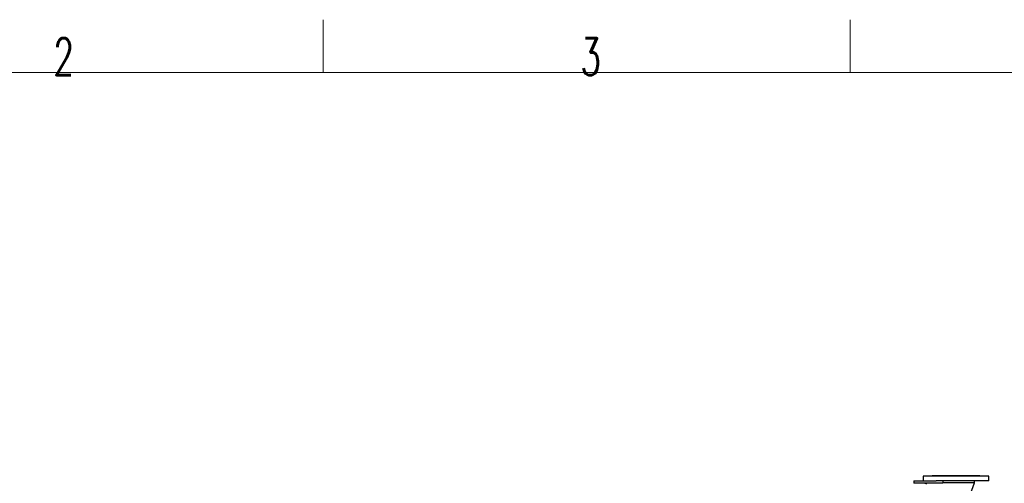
# Model space of a CAD drawing. Header units: inches. Extents: x 0 to 23760, y -13 to 16800.
# Tile 113 of 223: x 2728 to 6465, y 15039 to 16800. Entities that reach past the tile are written whole.
import ezdxf

# ---------------------------------------------------------------- set-up
doc = ezdxf.new("R2010")
doc.units = ezdxf.units.IN
doc.layers.add('210', color=7, linetype='Continuous', true_color=0xffffff)
doc.layers.add('254', color=7, linetype='Continuous', true_color=0xffffff)
doc.styles.add('latin_extended', font='simplex.shx')

msp = doc.modelspace()

# ---------------------------------------------------------------- linework, layer by layer
at = {"layer": '210', "color": 7, "linetype": 'Continuous', "lineweight": 18}
for p, q in [((3880, 16600), (3880, 16800)), ((5880, 16600), (5880, 16800)), ((200, 16600), (23560, 16600))]:
    msp.add_line(p, q, dxfattribs=at)
at = {"layer": '254', "color": 2, "linetype": 'Continuous', "lineweight": 25}
for p, q in [((6156.239, 15066.125), (6156.239, 15049.125)), ((6406.239, 15066.125), (6156.239, 15066.125)), ((6191.239, 15069.125), (6191.239, 15066.125)), ((6191.239, 15069.125), (6371.239, 15069.125)), ((6371.239, 15066.125), (6371.239, 15069.125)), ((6406.239, 15049.125), (6406.239, 15066.125)), ((6121.239, 15049.125), (6206.238, 15049.125)), ((6121.239, 15049.125), (6121.239, 15039.125)), ((6231.239, 15039.125), (6121.239, 15039.125)), ((6162.769, 15039.125), (6169.095, 15036.677)), ((6406.239, 15049.125), (6206.235, 15049.125)), ((6351.239, 15041.125), (6231.238, 15041.125)), ((6351.239, 15041.125), (6231.238, 15041.125)), ((6231.239, 15049.125), (6231.239, 15039.125)), ((6325.761, 14971.125), (6351.239, 15041.125)), ((6351.239, 15041.125), (6351.239, 15049.125))]:
    msp.add_line(p, q, dxfattribs=at)

# ---------------------------------------------------------------- texts
at = {"layer": '210', "color": 211, "linetype": 'Continuous', "lineweight": 18, "char_height": 140, "attachment_point": 7, "line_spacing_factor": 0.963855, "style": 'latin_extended'}
for s, insert in [('\\W0.6563;2', (2855.328, 16589.303)), ('\\W0.6563;3', (4855.328, 16589.303))]:
    msp.add_mtext(s, dxfattribs=dict(at, insert=insert))

doc.saveas('drawing.dxf')
